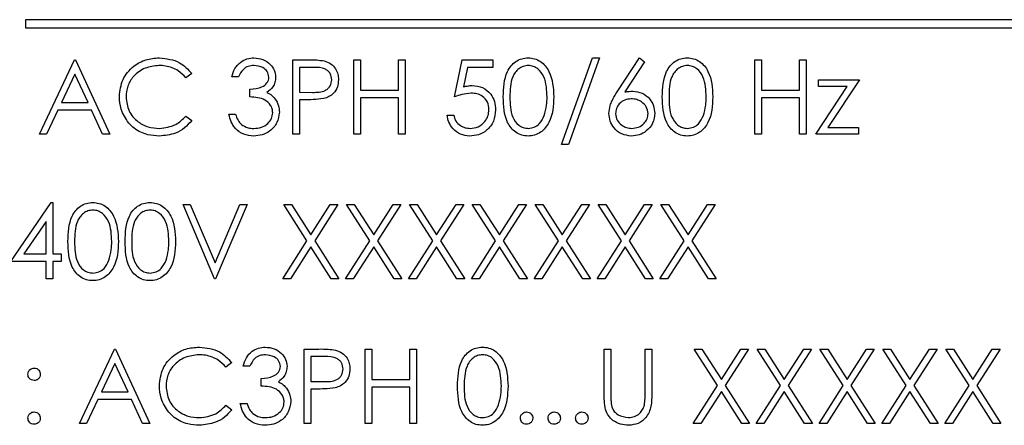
# Paper-space layout 'Blatt3' of a CAD drawing. Header units: millimetres. Extents: x 5 to 418, y 2 to 292.
# Tile 31 of 53: x 69.47 to 77.42, y 213.7 to 216.97. Entities that reach past the tile are written whole.
import ezdxf

# ---------------------------------------------------------------- set-up
doc = ezdxf.new("R2010")
doc.units = ezdxf.units.MM

psp = doc.layouts.new('Blatt3')

# ---------------------------------------------------------------- linework, layer by layer
at = {"color": 7, "linetype": 'Continuous', "lineweight": 25}
for p, q in [((69.5142, 216.97), (69.5142, 216.9034)), ((79.8475, 216.97), (69.5142, 216.97)), ((69.5142, 216.9034), (79.8475, 216.9034)), ((69.6267, 216.047), (69.9113, 216.647)), ((69.9113, 216.647), (69.919, 216.647)), ((69.919, 216.647), (70.1959, 216.047)), ((71.6728, 216.647), (71.7905, 216.647)), ((71.6728, 216.047), (71.6728, 216.647)), ((71.8364, 216.5855), (71.7267, 216.5855)), ((71.7267, 216.5855), (71.7267, 216.3855)), ((72.1651, 216.647), (72.219, 216.647)), ((72.1651, 216.047), (72.1651, 216.647)), ((72.219, 216.647), (72.219, 216.4009)), ((72.5267, 216.4009), (72.5267, 216.647)), ((72.5267, 216.647), (72.5805, 216.647)), ((72.5805, 216.647), (72.5805, 216.047)), ((72.9805, 216.347), (73.042, 216.647)), ((73.042, 216.647), (73.2882, 216.647)), ((73.0841, 216.5855), (73.0518, 216.4277)), ((73.2882, 216.5855), (73.0841, 216.5855)), ((73.2882, 216.647), (73.2882, 216.5855)), ((73.842, 215.9624), (74.093, 216.6624)), ((74.1497, 216.6624), (73.8988, 215.9624)), ((74.093, 216.6624), (74.1497, 216.6624)), ((74.2937, 216.3886), (74.4728, 216.6624)), ((74.5143, 216.6298), (74.3557, 216.3874)), ((74.4728, 216.6624), (74.5143, 216.6298)), ((75.4036, 216.647), (75.4574, 216.647)), ((75.4036, 216.047), (75.4036, 216.647)), ((75.4574, 216.647), (75.4574, 216.4009)), ((75.7651, 216.647), (75.819, 216.647)), ((75.7651, 216.4009), (75.7651, 216.647)), ((75.819, 216.647), (75.819, 216.047)), ((69.9145, 216.5301), (69.8059, 216.3009)), ((70.0203, 216.3009), (69.9145, 216.5301)), ((70.8574, 216.5369), (70.8103, 216.5009)), ((71.2344, 216.5086), (71.1805, 216.5086)), ((75.8959, 216.047), (76.1511, 216.4316)), ((75.919, 216.4855), (76.2497, 216.4855)), ((75.919, 216.4316), (75.919, 216.4855)), ((76.1511, 216.4316), (75.919, 216.4316)), ((76.2497, 216.4855), (75.9947, 216.1009)), ((71.3267, 216.347), (71.3267, 216.4086)), ((71.7267, 216.3855), (71.8317, 216.3842)), ((72.219, 216.4009), (72.5267, 216.4009)), ((75.4574, 216.4009), (75.7651, 216.4009)), ((69.8059, 216.3009), (70.0203, 216.3009)), ((71.7696, 216.3239), (71.7267, 216.3239)), ((71.7267, 216.3239), (71.7267, 216.047)), ((72.5267, 216.3393), (72.219, 216.3393)), ((72.219, 216.3393), (72.219, 216.047)), ((72.5267, 216.047), (72.5267, 216.3393)), ((75.4574, 216.3393), (75.4574, 216.047)), ((75.7651, 216.3393), (75.4574, 216.3393)), ((75.7651, 216.047), (75.7651, 216.3393)), ((69.7767, 216.2393), (69.6854, 216.047)), ((70.0487, 216.2393), (69.7767, 216.2393)), ((70.1374, 216.047), (70.0487, 216.2393)), ((70.8103, 216.1932), (70.8574, 216.1575)), ((71.1574, 216.2086), (71.2113, 216.2086)), ((72.919, 216.2009), (72.9728, 216.2009)), ((69.6854, 216.047), (69.6267, 216.047)), ((70.1959, 216.047), (70.1374, 216.047)), ((71.7267, 216.047), (71.6728, 216.047)), ((72.219, 216.047), (72.1651, 216.047)), ((72.5805, 216.047), (72.5267, 216.047)), ((75.4574, 216.047), (75.4036, 216.047)), ((75.819, 216.047), (75.7651, 216.047)), ((76.242, 216.047), (75.8959, 216.047)), ((75.9947, 216.1009), (76.242, 216.1009)), ((76.242, 216.1009), (76.242, 216.047)), ((73.8988, 215.9624), (73.842, 215.9624)), ((69.3959, 215.0188), (69.7234, 215.4957)), ((69.7234, 215.4957), (69.7344, 215.4957)), ((69.7344, 215.4957), (69.7344, 215.0804)), ((70.7882, 215.4804), (70.8459, 215.4804)), ((71.042, 214.8804), (70.7882, 215.4804)), ((70.8459, 215.4804), (71.0459, 215.0075)), ((71.0459, 215.0075), (71.2459, 215.4804)), ((71.3036, 215.4804), (71.0497, 214.8804)), ((71.2459, 215.4804), (71.3036, 215.4804)), ((71.5997, 215.4804), (71.6619, 215.4804)), ((71.788, 215.1864), (71.5997, 215.4804)), ((71.6619, 215.4804), (71.819, 215.2349)), ((71.819, 215.2349), (71.9761, 215.4804)), ((72.0382, 215.4804), (71.8501, 215.1864)), ((71.9761, 215.4804), (72.0382, 215.4804)), ((72.1074, 215.4804), (72.1696, 215.4804)), ((72.2957, 215.1864), (72.1074, 215.4804)), ((72.1696, 215.4804), (72.3267, 215.2349)), ((72.3267, 215.2349), (72.4838, 215.4804)), ((72.5459, 215.4804), (72.3578, 215.1864)), ((72.4838, 215.4804), (72.5459, 215.4804)), ((72.6151, 215.4804), (72.6773, 215.4804)), ((72.8033, 215.1864), (72.6151, 215.4804)), ((72.6773, 215.4804), (72.8344, 215.2349)), ((72.8344, 215.2349), (72.9914, 215.4804)), ((73.0536, 215.4804), (72.8655, 215.1864)), ((72.9914, 215.4804), (73.0536, 215.4804)), ((73.311, 215.1864), (73.1228, 215.4804)), ((73.1228, 215.4804), (73.185, 215.4804)), ((73.185, 215.4804), (73.342, 215.2349)), ((73.342, 215.2349), (73.4991, 215.4804)), ((73.5613, 215.4804), (73.3732, 215.1864)), ((73.4991, 215.4804), (73.5613, 215.4804)), ((73.6305, 215.4804), (73.6926, 215.4804)), ((73.8187, 215.1864), (73.6305, 215.4804)), ((73.6926, 215.4804), (73.8497, 215.2349)), ((73.8497, 215.2349), (74.0068, 215.4804)), ((74.069, 215.4804), (73.8809, 215.1864)), ((74.0068, 215.4804), (74.069, 215.4804)), ((74.1382, 215.4804), (74.2003, 215.4804)), ((74.3264, 215.1864), (74.1382, 215.4804)), ((74.2003, 215.4804), (74.3574, 215.2349)), ((74.3574, 215.2349), (74.5145, 215.4804)), ((74.5767, 215.4804), (74.3886, 215.1864)), ((74.5145, 215.4804), (74.5767, 215.4804)), ((74.6459, 215.4804), (74.708, 215.4804)), ((74.8341, 215.1864), (74.6459, 215.4804)), ((74.708, 215.4804), (74.8651, 215.2349)), ((74.8651, 215.2349), (75.0222, 215.4804)), ((75.0844, 215.4804), (74.8963, 215.1864)), ((75.0222, 215.4804), (75.0844, 215.4804)), ((69.6805, 215.3409), (69.5017, 215.0804)), ((69.6805, 215.0804), (69.6805, 215.3409)), ((71.592, 214.8804), (71.788, 215.1864)), ((71.8501, 215.1864), (72.0459, 214.8804)), ((72.0997, 214.8804), (72.2957, 215.1864)), ((72.3578, 215.1864), (72.5536, 214.8804)), ((72.6074, 214.8804), (72.8033, 215.1864)), ((72.8655, 215.1864), (73.0613, 214.8804)), ((73.1151, 214.8804), (73.311, 215.1864)), ((73.3732, 215.1864), (73.569, 214.8804)), ((73.6228, 214.8804), (73.8187, 215.1864)), ((73.8809, 215.1864), (74.0767, 214.8804)), ((74.1305, 214.8804), (74.3264, 215.1864)), ((74.3886, 215.1864), (74.5844, 214.8804)), ((74.6382, 214.8804), (74.8341, 215.1864)), ((74.8963, 215.1864), (75.092, 214.8804)), ((69.5017, 215.0804), (69.6805, 215.0804)), ((69.7344, 215.0804), (69.8036, 215.0804)), ((69.8036, 215.0804), (69.8036, 215.0188)), ((71.819, 215.1378), (71.6542, 214.8804)), ((71.9838, 214.8804), (71.819, 215.1378)), ((72.3267, 215.1378), (72.1619, 214.8804)), ((72.4914, 214.8804), (72.3267, 215.1378)), ((72.8344, 215.1378), (72.6696, 214.8804)), ((72.9991, 214.8804), (72.8344, 215.1378)), ((73.342, 215.1378), (73.1773, 214.8804)), ((73.5068, 214.8804), (73.342, 215.1378)), ((73.8497, 215.1378), (73.685, 214.8804)), ((74.0145, 214.8804), (73.8497, 215.1378)), ((74.3574, 215.1378), (74.1926, 214.8804)), ((74.5222, 214.8804), (74.3574, 215.1378)), ((74.8651, 215.1378), (74.7003, 214.8804)), ((75.0299, 214.8804), (74.8651, 215.1378)), ((69.6805, 215.0188), (69.3959, 215.0188)), ((69.6805, 214.8804), (69.6805, 215.0188)), ((69.8036, 215.0188), (69.7344, 215.0188)), ((69.7344, 215.0188), (69.7344, 214.8804)), ((69.7344, 214.8804), (69.6805, 214.8804)), ((71.0497, 214.8804), (71.042, 214.8804)), ((71.6542, 214.8804), (71.592, 214.8804)), ((72.0459, 214.8804), (71.9838, 214.8804)), ((72.1619, 214.8804), (72.0997, 214.8804)), ((72.5536, 214.8804), (72.4914, 214.8804)), ((72.6696, 214.8804), (72.6074, 214.8804)), ((73.0613, 214.8804), (72.9991, 214.8804)), ((73.1773, 214.8804), (73.1151, 214.8804)), ((73.569, 214.8804), (73.5068, 214.8804)), ((73.685, 214.8804), (73.6228, 214.8804)), ((74.0767, 214.8804), (74.0145, 214.8804)), ((74.1926, 214.8804), (74.1305, 214.8804)), ((74.5844, 214.8804), (74.5222, 214.8804)), ((74.7003, 214.8804), (74.6382, 214.8804)), ((75.092, 214.8804), (75.0299, 214.8804)), ((69.9497, 213.7137), (70.2344, 214.3137)), ((70.2344, 214.3137), (70.242, 214.3137)), ((70.242, 214.3137), (70.519, 213.7137)), ((71.7651, 214.3137), (71.8828, 214.3137)), ((71.7651, 213.7137), (71.7651, 214.3137)), ((72.2574, 214.3137), (72.3113, 214.3137)), ((72.2574, 213.7137), (72.2574, 214.3137)), ((72.3113, 214.3137), (72.3113, 214.0675)), ((72.619, 214.3137), (72.6728, 214.3137)), ((72.619, 214.0675), (72.619, 214.3137)), ((72.6728, 214.3137), (72.6728, 213.7137)), ((74.1882, 214.3137), (74.242, 214.3137)), ((74.1882, 213.9513), (74.1882, 214.3137)), ((74.242, 214.3137), (74.242, 213.9542)), ((74.519, 213.9542), (74.519, 214.3137)), ((74.519, 214.3137), (74.5728, 214.3137)), ((74.5728, 214.3137), (74.5728, 213.9513)), ((74.9151, 214.3137), (74.9773, 214.3137)), ((75.1033, 214.0197), (74.9151, 214.3137)), ((74.9773, 214.3137), (75.1344, 214.0683)), ((75.1344, 214.0683), (75.2914, 214.3137)), ((75.3536, 214.3137), (75.1655, 214.0197)), ((75.2914, 214.3137), (75.3536, 214.3137)), ((75.4228, 214.3137), (75.485, 214.3137)), ((75.611, 214.0197), (75.4228, 214.3137)), ((75.485, 214.3137), (75.642, 214.0683)), ((75.642, 214.0683), (75.7991, 214.3137)), ((75.8613, 214.3137), (75.6732, 214.0197)), ((75.7991, 214.3137), (75.8613, 214.3137)), ((75.9305, 214.3137), (75.9926, 214.3137)), ((76.1187, 214.0197), (75.9305, 214.3137)), ((75.9926, 214.3137), (76.1497, 214.0683)), ((76.1497, 214.0683), (76.3068, 214.3137)), ((76.369, 214.3137), (76.1809, 214.0197)), ((76.3068, 214.3137), (76.369, 214.3137)), ((76.4382, 214.3137), (76.5003, 214.3137)), ((76.6264, 214.0197), (76.4382, 214.3137)), ((76.5003, 214.3137), (76.6574, 214.0683)), ((76.6574, 214.0683), (76.8145, 214.3137)), ((76.8767, 214.3137), (76.6886, 214.0197)), ((76.8145, 214.3137), (76.8767, 214.3137)), ((76.9459, 214.3137), (77.008, 214.3137)), ((77.1341, 214.0197), (76.9459, 214.3137)), ((77.008, 214.3137), (77.1651, 214.0683)), ((77.1651, 214.0683), (77.3222, 214.3137)), ((77.3844, 214.3137), (77.1963, 214.0197)), ((77.3222, 214.3137), (77.3844, 214.3137)), ((71.1805, 214.2036), (71.1334, 214.1675)), ((71.9287, 214.2521), (71.819, 214.2521)), ((71.819, 214.2521), (71.819, 214.0521)), ((70.2376, 214.1967), (70.1289, 213.9675)), ((70.3434, 213.9675), (70.2376, 214.1967)), ((71.3267, 214.1752), (71.2728, 214.1752)), ((71.419, 214.0137), (71.419, 214.0752)), ((71.819, 214.0521), (71.924, 214.0508)), ((72.3113, 214.0675), (72.619, 214.0675)), ((70.1289, 213.9675), (70.3434, 213.9675)), ((71.8619, 213.9906), (71.819, 213.9906)), ((71.819, 213.9906), (71.819, 213.7137)), ((72.619, 214.006), (72.3113, 214.006)), ((72.3113, 214.006), (72.3113, 213.7137)), ((72.619, 213.7137), (72.619, 214.006)), ((74.9074, 213.7137), (75.1033, 214.0197)), ((75.1344, 213.9711), (74.9696, 213.7137)), ((75.2991, 213.7137), (75.1344, 213.9711)), ((75.1655, 214.0197), (75.3613, 213.7137)), ((75.4151, 213.7137), (75.611, 214.0197)), ((75.642, 213.9711), (75.4773, 213.7137)), ((75.8068, 213.7137), (75.642, 213.9711)), ((75.6732, 214.0197), (75.869, 213.7137)), ((75.9228, 213.7137), (76.1187, 214.0197)), ((76.1497, 213.9711), (75.985, 213.7137)), ((76.3145, 213.7137), (76.1497, 213.9711)), ((76.1809, 214.0197), (76.3767, 213.7137)), ((76.4305, 213.7137), (76.6264, 214.0197)), ((76.6574, 213.9711), (76.4926, 213.7137)), ((76.8222, 213.7137), (76.6574, 213.9711)), ((76.6886, 214.0197), (76.8844, 213.7137)), ((76.9382, 213.7137), (77.1341, 214.0197)), ((77.1651, 213.9711), (77.0003, 213.7137)), ((77.3299, 213.7137), (77.1651, 213.9711)), ((77.1963, 214.0197), (77.392, 213.7137)), ((70.0997, 213.906), (70.0085, 213.7137)), ((70.3717, 213.906), (70.0997, 213.906)), ((70.4604, 213.7137), (70.3717, 213.906)), ((71.1334, 213.8598), (71.1805, 213.8241)), ((71.2497, 213.8752), (71.3036, 213.8752)), ((70.0085, 213.7137), (69.9497, 213.7137)), ((70.519, 213.7137), (70.4604, 213.7137)), ((71.819, 213.7137), (71.7651, 213.7137)), ((72.3113, 213.7137), (72.2574, 213.7137)), ((72.6728, 213.7137), (72.619, 213.7137)), ((74.9696, 213.7137), (74.9074, 213.7137)), ((75.3613, 213.7137), (75.2991, 213.7137)), ((75.4773, 213.7137), (75.4151, 213.7137)), ((75.869, 213.7137), (75.8068, 213.7137)), ((75.985, 213.7137), (75.9228, 213.7137)), ((76.3767, 213.7137), (76.3145, 213.7137)), ((76.4926, 213.7137), (76.4305, 213.7137)), ((76.8844, 213.7137), (76.8222, 213.7137)), ((77.0003, 213.7137), (76.9382, 213.7137)), ((77.392, 213.7137), (77.3299, 213.7137))]:
    psp.add_line(p, q, dxfattribs=at)
for points, knots in [([(70.2728, 216.3505), (70.2783, 216.3975), (70.2893, 216.4916), (70.378, 216.5946), (70.4849, 216.6542), (70.5587, 216.6597), (70.5957, 216.6624)], [0, 0, 0, 0, 0.279512, 0.55908, 0.779374, 1, 1, 1, 1]), ([(70.5923, 216.6009), (70.554, 216.5965), (70.4774, 216.5877), (70.388, 216.5226), (70.3348, 216.437), (70.3294, 216.3766), (70.3267, 216.3464)], [0, 0, 0, 0, 0.279856, 0.559519, 0.779686, 1, 1, 1, 1]), ([(70.8103, 216.5009), (70.7907, 216.5213), (70.7584, 216.555), (70.6998, 216.5834), (70.647, 216.5985), (70.6105, 216.6001), (70.5923, 216.6009)], [0, 0, 0, 0, 0.339327, 0.559466, 0.779727, 1, 1, 1, 1]), ([(70.5957, 216.6624), (70.6533, 216.656), (70.7562, 216.6446), (70.8265, 216.5699), (70.8574, 216.5369)], [0, 0, 0, 0, 0.559517, 1, 1, 1, 1]), ([(71.1805, 216.5086), (71.1874, 216.5316), (71.2012, 216.5777), (71.2471, 216.6287), (71.3025, 216.658), (71.3403, 216.6609), (71.3591, 216.6624)], [0, 0, 0, 0, 0.280288, 0.55968, 0.779747, 1, 1, 1, 1]), ([(71.3598, 216.6009), (71.3442, 216.5996), (71.3131, 216.5971), (71.2635, 216.5671), (71.2454, 216.5308), (71.2344, 216.5086)], [0, 0, 0, 0, 0.280636, 0.560364, 1, 1, 1, 1]), ([(71.3591, 216.6624), (71.3834, 216.6598), (71.432, 216.6546), (71.4901, 216.616), (71.527, 216.5637), (71.5319, 216.5256), (71.5344, 216.5065)], [0, 0, 0, 0, 0.280085, 0.5598683, 0.7800992, 1, 1, 1, 1]), ([(71.4805, 216.5068), (71.4775, 216.5225), (71.4714, 216.554), (71.4254, 216.5929), (71.3847, 216.5978), (71.3598, 216.6009)], [0, 0, 0, 0, 0.278859, 0.560074, 1, 1, 1, 1]), ([(71.7905, 216.647), (71.8161, 216.6471), (71.8619, 216.6472), (71.9072, 216.6408), (71.9271, 216.638)], [0, 0, 0, 0, 0.560314, 1, 1, 1, 1]), ([(71.9882, 216.4858), (71.9855, 216.5031), (71.9814, 216.529), (71.9593, 216.556), (71.9169, 216.5864), (71.8722, 216.5859), (71.8364, 216.5855)], [0, 0, 0, 0, 0.248969, 0.374729, 0.500383, 1, 1, 1, 1]), ([(71.9271, 216.638), (71.9454, 216.6314), (71.9818, 216.6183), (72.0195, 216.5777), (72.0394, 216.5316), (72.0412, 216.5013), (72.042, 216.4861)], [0, 0, 0, 0, 0.279705, 0.559381, 0.779509, 1, 1, 1, 1]), ([(73.3728, 216.3468), (73.3751, 216.4184), (73.378, 216.5081), (73.434, 216.5982), (73.4729, 216.634), (73.5208, 216.6581), (73.5559, 216.661), (73.5734, 216.6624)], [0, 0, 0, 0, 0.498702, 0.624177, 0.749467, 0.874745, 1, 1, 1, 1]), ([(73.5752, 216.6009), (73.5615, 216.5995), (73.5339, 216.5967), (73.4975, 216.5756), (73.4683, 216.5461), (73.4286, 216.4731), (73.4275, 216.403), (73.4267, 216.347)], [0, 0, 0, 0, 0.125139, 0.250418, 0.375519, 0.500847, 1, 1, 1, 1]), ([(73.5734, 216.6624), (73.5911, 216.661), (73.6264, 216.6582), (73.6908, 216.6268), (73.7719, 216.5267), (73.7771, 216.4188), (73.7805, 216.3468)], [0, 0, 0, 0, 0.1256, 0.251197, 0.500581, 1, 1, 1, 1]), ([(73.7267, 216.347), (73.7244, 216.4027), (73.7211, 216.4862), (73.665, 216.5687), (73.6164, 216.5965), (73.5889, 216.5994), (73.5752, 216.6009)], [0, 0, 0, 0, 0.500072, 0.749021, 0.874598, 1, 1, 1, 1]), ([(74.6574, 216.3468), (74.6598, 216.4184), (74.6627, 216.5081), (74.7186, 216.5982), (74.7575, 216.634), (74.8054, 216.6581), (74.8405, 216.661), (74.858, 216.6624)], [0, 0, 0, 0, 0.498702, 0.624177, 0.749467, 0.874745, 1, 1, 1, 1]), ([(74.8598, 216.6009), (74.8461, 216.5995), (74.8186, 216.5967), (74.7821, 216.5756), (74.753, 216.5461), (74.7133, 216.4731), (74.7122, 216.403), (74.7113, 216.347)], [0, 0, 0, 0, 0.125139, 0.250418, 0.375519, 0.500847, 1, 1, 1, 1]), ([(74.858, 216.6624), (74.8757, 216.661), (74.911, 216.6582), (74.9754, 216.6268), (75.0565, 216.5267), (75.0617, 216.4188), (75.0651, 216.3468)], [0, 0, 0, 0, 0.1256, 0.251197, 0.500581, 1, 1, 1, 1]), ([(75.0113, 216.347), (75.0091, 216.4027), (75.0057, 216.4862), (74.9496, 216.5687), (74.901, 216.5965), (74.8736, 216.5994), (74.8598, 216.6009)], [0, 0, 0, 0, 0.500072, 0.749021, 0.874598, 1, 1, 1, 1]), ([(71.3267, 216.4086), (71.3606, 216.4117), (71.4114, 216.4164), (71.4611, 216.4516), (71.4781, 216.4815), (71.4797, 216.4983), (71.4805, 216.5068)], [0, 0, 0, 0, 0.499418, 0.749016, 0.874544, 1, 1, 1, 1]), ([(71.5344, 216.5065), (71.5334, 216.4926), (71.5314, 216.4649), (71.5098, 216.4189), (71.4815, 216.3966), (71.4643, 216.3831)], [0, 0, 0, 0, 0.280508, 0.560792, 1, 1, 1, 1]), ([(71.8317, 216.3842), (71.8683, 216.384), (71.914, 216.3839), (71.9583, 216.4139), (71.9814, 216.4415), (71.9855, 216.4681), (71.9882, 216.4858)], [0, 0, 0, 0, 0.499721, 0.62535, 0.751083, 1, 1, 1, 1]), ([(72.042, 216.4861), (72.0406, 216.4663), (72.0378, 216.4268), (72.0077, 216.3786), (71.9668, 216.3476), (71.9372, 216.3384), (71.9223, 216.3338)], [0, 0, 0, 0, 0.280099, 0.559324, 0.779458, 1, 1, 1, 1]), ([(73.0518, 216.4277), (73.0648, 216.4312), (73.0879, 216.4376), (73.1119, 216.4388), (73.1225, 216.4393)], [0, 0, 0, 0, 0.5600642, 1, 1, 1, 1]), ([(73.1225, 216.4393), (73.1511, 216.4363), (73.2085, 216.4302), (73.2716, 216.3762), (73.3067, 216.3105), (73.3098, 216.2655), (73.3113, 216.2431)], [0, 0, 0, 0, 0.2796881, 0.5590255, 0.7792916, 1, 1, 1, 1]), ([(70.3489, 216.1366), (70.3241, 216.1729), (70.2797, 216.2379), (70.2749, 216.316), (70.2728, 216.3505)], [0, 0, 0, 0, 0.559029, 1, 1, 1, 1]), ([(70.3267, 216.3464), (70.3312, 216.3076), (70.3404, 216.23), (70.4156, 216.1463), (70.5047, 216.0996), (70.5656, 216.0953), (70.596, 216.0932)], [0, 0, 0, 0, 0.279434, 0.558921, 0.779283, 1, 1, 1, 1]), ([(71.5113, 216.2201), (71.5104, 216.2306), (71.5087, 216.2515), (71.49, 216.2893), (71.4341, 216.341), (71.3697, 216.3446), (71.3267, 216.347)], [0, 0, 0, 0, 0.125587, 0.251191, 0.500605, 1, 1, 1, 1]), ([(71.4643, 216.3831), (71.4783, 216.3758), (71.5032, 216.3628), (71.5213, 216.3413), (71.5293, 216.3319)], [0, 0, 0, 0, 0.559795, 1, 1, 1, 1]), ([(73.1127, 216.3778), (73.0873, 216.3752), (73.0419, 216.3704), (72.9993, 216.3542), (72.9805, 216.347)], [0, 0, 0, 0, 0.559416, 1, 1, 1, 1]), ([(73.2574, 216.2453), (73.2552, 216.2661), (73.2508, 216.3076), (73.2103, 216.3526), (73.1614, 216.375), (73.129, 216.3768), (73.1127, 216.3778)], [0, 0, 0, 0, 0.279539, 0.558617, 0.779047, 1, 1, 1, 1]), ([(73.5734, 216.0316), (73.5559, 216.0331), (73.5209, 216.0359), (73.4572, 216.0673), (73.3784, 216.1681), (73.375, 216.2753), (73.3728, 216.3468)], [0, 0, 0, 0, 0.125551, 0.25109, 0.50025, 1, 1, 1, 1]), ([(73.4267, 216.347), (73.4271, 216.2909), (73.4278, 216.2069), (73.4854, 216.125), (73.534, 216.0976), (73.5615, 216.0946), (73.5752, 216.0932)], [0, 0, 0, 0, 0.500291, 0.749086, 0.874606, 1, 1, 1, 1]), ([(73.7805, 216.3468), (73.7772, 216.2748), (73.7721, 216.1668), (73.6906, 216.0673), (73.6264, 216.0359), (73.5911, 216.0331), (73.5734, 216.0316)], [0, 0, 0, 0, 0.499407, 0.748743, 0.874372, 1, 1, 1, 1]), ([(73.7039, 216.1962), (73.7116, 216.2238), (73.7252, 216.2733), (73.7262, 216.3245), (73.7267, 216.347)], [0, 0, 0, 0, 0.5595988, 1, 1, 1, 1]), ([(74.2267, 216.2143), (74.2288, 216.2358), (74.2323, 216.2711), (74.2513, 216.3169), (74.2711, 216.3536), (74.2862, 216.3769), (74.2937, 216.3886)], [0, 0, 0, 0, 0.339374, 0.559486, 0.779731, 1, 1, 1, 1]), ([(74.3557, 216.3874), (74.3673, 216.3892), (74.3879, 216.3924), (74.4087, 216.3929), (74.4179, 216.3932)], [0, 0, 0, 0, 0.55991, 1, 1, 1, 1]), ([(74.4179, 216.3932), (74.4442, 216.3902), (74.4968, 216.3842), (74.5553, 216.3361), (74.5907, 216.2774), (74.5942, 216.2361), (74.5959, 216.2154)], [0, 0, 0, 0, 0.2796384, 0.5593258, 0.7795267, 1, 1, 1, 1]), ([(74.858, 216.0316), (74.8405, 216.0331), (74.8055, 216.0359), (74.7418, 216.0673), (74.663, 216.1681), (74.6596, 216.2753), (74.6574, 216.3468)], [0, 0, 0, 0, 0.125551, 0.25109, 0.50025, 1, 1, 1, 1]), ([(74.7113, 216.347), (74.7117, 216.2909), (74.7124, 216.2069), (74.77, 216.125), (74.8187, 216.0976), (74.8461, 216.0946), (74.8598, 216.0932)], [0, 0, 0, 0, 0.500291, 0.749086, 0.874606, 1, 1, 1, 1]), ([(75.0651, 216.3468), (75.0618, 216.2748), (75.0567, 216.1668), (74.9752, 216.0673), (74.911, 216.0359), (74.8757, 216.0331), (74.858, 216.0316)], [0, 0, 0, 0, 0.499407, 0.748743, 0.874372, 1, 1, 1, 1]), ([(74.9886, 216.1962), (74.9962, 216.2238), (75.0099, 216.2733), (75.0108, 216.3245), (75.0113, 216.347)], [0, 0, 0, 0, 0.559599, 1, 1, 1, 1]), ([(71.5293, 216.3319), (71.5408, 216.3135), (71.5614, 216.2807), (71.564, 216.2422), (71.5651, 216.2253)], [0, 0, 0, 0, 0.559419, 1, 1, 1, 1]), ([(71.9223, 216.3338), (71.8939, 216.3302), (71.8432, 216.3238), (71.7921, 216.3239), (71.7696, 216.3239)], [0, 0, 0, 0, 0.5596942, 1, 1, 1, 1]), ([(74.4066, 216.3316), (74.3883, 216.3301), (74.3518, 216.327), (74.3099, 216.2953), (74.2844, 216.2551), (74.2818, 216.2265), (74.2805, 216.2122)], [0, 0, 0, 0, 0.280127, 0.559515, 0.779719, 1, 1, 1, 1]), ([(74.542, 216.2122), (74.5393, 216.231), (74.5337, 216.2686), (74.4944, 216.3066), (74.4509, 216.3285), (74.4214, 216.3306), (74.4066, 216.3316)], [0, 0, 0, 0, 0.2787544, 0.558605, 0.7791474, 1, 1, 1, 1]), ([(70.596, 216.0932), (70.6424, 216.0988), (70.7254, 216.109), (70.7843, 216.1674), (70.8103, 216.1932)], [0, 0, 0, 0, 0.5587722, 1, 1, 1, 1]), ([(71.3576, 216.0316), (71.33, 216.034), (71.275, 216.0389), (71.2101, 216.0849), (71.1724, 216.1455), (71.1624, 216.1875), (71.1574, 216.2086)], [0, 0, 0, 0, 0.279886, 0.558979, 0.779263, 1, 1, 1, 1]), ([(71.2113, 216.2086), (71.2168, 216.1911), (71.2266, 216.16), (71.2486, 216.1361), (71.2583, 216.1256)], [0, 0, 0, 0, 0.560694, 1, 1, 1, 1]), ([(71.5651, 216.2253), (71.5608, 216.1958), (71.5522, 216.1369), (71.4959, 216.0722), (71.4273, 216.037), (71.3808, 216.0334), (71.3576, 216.0316)], [0, 0, 0, 0, 0.279304, 0.558838, 0.779277, 1, 1, 1, 1]), ([(71.3585, 216.0932), (71.3793, 216.0946), (71.4209, 216.0973), (71.4711, 216.1285), (71.5052, 216.1712), (71.5093, 216.2038), (71.5113, 216.2201)], [0, 0, 0, 0, 0.2805991, 0.5601509, 0.7803026, 1, 1, 1, 1]), ([(73.102, 216.0316), (73.0763, 216.0343), (73.0249, 216.0395), (72.9667, 216.0854), (72.9308, 216.1414), (72.9229, 216.181), (72.919, 216.2009)], [0, 0, 0, 0, 0.2796245, 0.5590192, 0.7793803, 1, 1, 1, 1]), ([(72.9728, 216.2009), (72.9775, 216.1839), (72.9867, 216.1501), (73.0234, 216.1158), (73.0642, 216.0967), (73.0915, 216.0943), (73.1051, 216.0932)], [0, 0, 0, 0, 0.28005, 0.559166, 0.779583, 1, 1, 1, 1]), ([(73.3113, 216.2431), (73.3078, 216.2119), (73.3007, 216.1497), (73.2468, 216.0774), (73.1756, 216.0372), (73.1265, 216.0335), (73.102, 216.0316)], [0, 0, 0, 0, 0.279864, 0.559271, 0.779424, 1, 1, 1, 1]), ([(73.1051, 216.0932), (73.1276, 216.0958), (73.1726, 216.1011), (73.2227, 216.1421), (73.2532, 216.1923), (73.256, 216.2276), (73.2574, 216.2453)], [0, 0, 0, 0, 0.279617, 0.559357, 0.779559, 1, 1, 1, 1]), ([(73.5752, 216.0932), (73.5916, 216.0952), (73.6244, 216.0993), (73.675, 216.1336), (73.693, 216.1725), (73.7039, 216.1962)], [0, 0, 0, 0, 0.280257, 0.560781, 1, 1, 1, 1]), ([(74.4084, 216.0316), (74.3815, 216.0349), (74.3279, 216.0413), (74.2673, 216.09), (74.2329, 216.1511), (74.2287, 216.1933), (74.2267, 216.2143)], [0, 0, 0, 0, 0.27967, 0.559085, 0.779558, 1, 1, 1, 1]), ([(74.2805, 216.2122), (74.2831, 216.1937), (74.2882, 216.1568), (74.3257, 216.1188), (74.3679, 216.0965), (74.3968, 216.0943), (74.4113, 216.0932)], [0, 0, 0, 0, 0.279059, 0.55882, 0.779303, 1, 1, 1, 1]), ([(74.5959, 216.2154), (74.5928, 216.1879), (74.5866, 216.133), (74.5354, 216.0722), (74.4729, 216.0377), (74.4299, 216.0337), (74.4084, 216.0316)], [0, 0, 0, 0, 0.2796308, 0.5589603, 0.7794783, 1, 1, 1, 1]), ([(74.4113, 216.0932), (74.4297, 216.095), (74.4665, 216.0987), (74.5093, 216.1295), (74.5375, 216.1687), (74.5405, 216.1977), (74.542, 216.2122)], [0, 0, 0, 0, 0.280018, 0.559853, 0.779987, 1, 1, 1, 1]), ([(74.8598, 216.0932), (74.8762, 216.0952), (74.909, 216.0993), (74.9597, 216.1336), (74.9776, 216.1725), (74.9886, 216.1962)], [0, 0, 0, 0, 0.280257, 0.560781, 1, 1, 1, 1]), ([(70.5964, 216.0316), (70.5648, 216.0334), (70.5128, 216.0363), (70.4444, 216.0609), (70.3914, 216.0924), (70.3631, 216.1218), (70.3489, 216.1366)], [0, 0, 0, 0, 0.339838, 0.559927, 0.779959, 1, 1, 1, 1]), ([(70.8574, 216.1575), (70.8389, 216.1363), (70.8019, 216.0939), (70.713, 216.0429), (70.6406, 216.0359), (70.5964, 216.0316)], [0, 0, 0, 0, 0.28041, 0.560795, 1, 1, 1, 1]), ([(71.2583, 216.1256), (71.2755, 216.1148), (71.3064, 216.0955), (71.3425, 216.0939), (71.3585, 216.0932)], [0, 0, 0, 0, 0.558748, 1, 1, 1, 1]), ([(69.8574, 215.1801), (69.8598, 215.2518), (69.8627, 215.3414), (69.9186, 215.4315), (69.9575, 215.4674), (70.0054, 215.4915), (70.0405, 215.4943), (70.058, 215.4957)], [0, 0, 0, 0, 0.498702, 0.624177, 0.749467, 0.874745, 1, 1, 1, 1]), ([(70.058, 215.4957), (70.0757, 215.4943), (70.111, 215.4915), (70.1754, 215.4602), (70.2565, 215.3601), (70.2617, 215.2521), (70.2651, 215.1801)], [0, 0, 0, 0, 0.1256001, 0.2511969, 0.5005813, 1, 1, 1, 1]), ([(70.319, 215.1801), (70.3213, 215.2518), (70.3242, 215.3414), (70.3801, 215.4315), (70.4191, 215.4674), (70.467, 215.4915), (70.502, 215.4943), (70.5196, 215.4957)], [0, 0, 0, 0, 0.498702, 0.624177, 0.749467, 0.874745, 1, 1, 1, 1]), ([(70.5196, 215.4957), (70.5372, 215.4943), (70.5725, 215.4915), (70.6369, 215.4602), (70.718, 215.3601), (70.7232, 215.2521), (70.7267, 215.1801)], [0, 0, 0, 0, 0.1256, 0.251197, 0.500581, 1, 1, 1, 1]), ([(70.0598, 215.4342), (70.0461, 215.4328), (70.0186, 215.4301), (69.9821, 215.409), (69.953, 215.3795), (69.9133, 215.3064), (69.9122, 215.2363), (69.9113, 215.1804)], [0, 0, 0, 0, 0.125139, 0.250418, 0.375519, 0.500847, 1, 1, 1, 1]), ([(70.2113, 215.1804), (70.2091, 215.2361), (70.2057, 215.3195), (70.1496, 215.402), (70.101, 215.4299), (70.0736, 215.4328), (70.0598, 215.4342)], [0, 0, 0, 0, 0.500072, 0.749021, 0.874598, 1, 1, 1, 1]), ([(70.5214, 215.4342), (70.5076, 215.4328), (70.4801, 215.4301), (70.4436, 215.409), (70.4145, 215.3795), (70.3748, 215.3064), (70.3737, 215.2363), (70.3728, 215.1804)], [0, 0, 0, 0, 0.125139, 0.250418, 0.375519, 0.500847, 1, 1, 1, 1]), ([(70.6728, 215.1804), (70.6706, 215.2361), (70.6673, 215.3195), (70.6111, 215.402), (70.5626, 215.4299), (70.5351, 215.4328), (70.5214, 215.4342)], [0, 0, 0, 0, 0.500072, 0.749021, 0.874598, 1, 1, 1, 1]), ([(70.058, 214.865), (70.0405, 214.8664), (70.0055, 214.8692), (69.9418, 214.9007), (69.863, 215.0015), (69.8596, 215.1086), (69.8574, 215.1801)], [0, 0, 0, 0, 0.125551, 0.25109, 0.50025, 1, 1, 1, 1]), ([(69.9113, 215.1804), (69.9117, 215.1243), (69.9124, 215.0403), (69.97, 214.9584), (70.0187, 214.9309), (70.0461, 214.928), (70.0598, 214.9265)], [0, 0, 0, 0, 0.500291, 0.749086, 0.874606, 1, 1, 1, 1]), ([(70.2651, 215.1801), (70.2618, 215.1081), (70.2567, 215.0001), (70.1752, 214.9007), (70.111, 214.8693), (70.0757, 214.8664), (70.058, 214.865)], [0, 0, 0, 0, 0.499407, 0.748743, 0.874372, 1, 1, 1, 1]), ([(70.1886, 215.0295), (70.1962, 215.0572), (70.2099, 215.1066), (70.2108, 215.1578), (70.2113, 215.1804)], [0, 0, 0, 0, 0.559599, 1, 1, 1, 1]), ([(70.5196, 214.865), (70.5021, 214.8664), (70.467, 214.8692), (70.4033, 214.9007), (70.3245, 215.0015), (70.3212, 215.1086), (70.319, 215.1801)], [0, 0, 0, 0, 0.125551, 0.25109, 0.50025, 1, 1, 1, 1]), ([(70.3728, 215.1804), (70.3733, 215.1243), (70.3739, 215.0403), (70.4315, 214.9584), (70.4802, 214.9309), (70.5076, 214.928), (70.5214, 214.9265)], [0, 0, 0, 0, 0.500291, 0.749086, 0.874606, 1, 1, 1, 1]), ([(70.7267, 215.1801), (70.7233, 215.1081), (70.7183, 215.0001), (70.6367, 214.9007), (70.5725, 214.8693), (70.5372, 214.8664), (70.5196, 214.865)], [0, 0, 0, 0, 0.499407, 0.748743, 0.874372, 1, 1, 1, 1]), ([(70.6501, 215.0295), (70.6577, 215.0572), (70.6714, 215.1066), (70.6724, 215.1578), (70.6728, 215.1804)], [0, 0, 0, 0, 0.559599, 1, 1, 1, 1]), ([(70.0598, 214.9265), (70.0762, 214.9286), (70.109, 214.9327), (70.1597, 214.9669), (70.1776, 215.0058), (70.1886, 215.0295)], [0, 0, 0, 0, 0.280257, 0.560781, 1, 1, 1, 1]), ([(70.5214, 214.9265), (70.5378, 214.9286), (70.5706, 214.9327), (70.6212, 214.9669), (70.6391, 215.0058), (70.6501, 215.0295)], [0, 0, 0, 0, 0.280257, 0.560781, 1, 1, 1, 1]), ([(70.5959, 214.0172), (70.6014, 214.0642), (70.6123, 214.1583), (70.7011, 214.2613), (70.8079, 214.3209), (70.8818, 214.3263), (70.9187, 214.3291)], [0, 0, 0, 0, 0.279512, 0.55908, 0.779374, 1, 1, 1, 1]), ([(70.9187, 214.3291), (70.9763, 214.3227), (71.0793, 214.3113), (71.1496, 214.2365), (71.1805, 214.2036)], [0, 0, 0, 0, 0.559517, 1, 1, 1, 1]), ([(71.2728, 214.1752), (71.2797, 214.1983), (71.2935, 214.2444), (71.3394, 214.2954), (71.3949, 214.3247), (71.4326, 214.3276), (71.4514, 214.3291)], [0, 0, 0, 0, 0.280288, 0.55968, 0.779747, 1, 1, 1, 1]), ([(71.4514, 214.3291), (71.4757, 214.3265), (71.5243, 214.3212), (71.5824, 214.2827), (71.6193, 214.2304), (71.6242, 214.1922), (71.6267, 214.1732)], [0, 0, 0, 0, 0.280085, 0.5598683, 0.7800992, 1, 1, 1, 1]), ([(71.8828, 214.3137), (71.9084, 214.3138), (71.9542, 214.3139), (71.9995, 214.3075), (72.0194, 214.3047)], [0, 0, 0, 0, 0.560314, 1, 1, 1, 1]), ([(72.0194, 214.3047), (72.0377, 214.2981), (72.0741, 214.2849), (72.1118, 214.2443), (72.1317, 214.1982), (72.1335, 214.1679), (72.1344, 214.1527)], [0, 0, 0, 0, 0.279705, 0.559381, 0.779509, 1, 1, 1, 1]), ([(73.0036, 214.0134), (73.0059, 214.0851), (73.0088, 214.1748), (73.0647, 214.2649), (73.1037, 214.3007), (73.1516, 214.3248), (73.1866, 214.3276), (73.2042, 214.3291)], [0, 0, 0, 0, 0.498702, 0.624177, 0.749467, 0.874745, 1, 1, 1, 1]), ([(73.2042, 214.3291), (73.2218, 214.3277), (73.2572, 214.3248), (73.3215, 214.2935), (73.4026, 214.1934), (73.4078, 214.0855), (73.4113, 214.0134)], [0, 0, 0, 0, 0.1256, 0.251197, 0.500581, 1, 1, 1, 1]), ([(70.9154, 214.2675), (70.877, 214.2631), (70.8004, 214.2544), (70.7111, 214.1893), (70.6579, 214.1036), (70.6525, 214.0433), (70.6497, 214.0131)], [0, 0, 0, 0, 0.279856, 0.559519, 0.779686, 1, 1, 1, 1]), ([(71.1334, 214.1675), (71.1138, 214.188), (71.0815, 214.2216), (71.0229, 214.2501), (70.9701, 214.2651), (70.9336, 214.2667), (70.9154, 214.2675)], [0, 0, 0, 0, 0.3393271, 0.5594657, 0.7797271, 1, 1, 1, 1]), ([(71.4521, 214.2675), (71.4365, 214.2663), (71.4054, 214.2638), (71.3558, 214.2338), (71.3377, 214.1974), (71.3267, 214.1752)], [0, 0, 0, 0, 0.280636, 0.560364, 1, 1, 1, 1]), ([(71.5728, 214.1734), (71.5698, 214.1891), (71.5637, 214.2207), (71.5177, 214.2595), (71.477, 214.2645), (71.4521, 214.2675)], [0, 0, 0, 0, 0.278859, 0.560074, 1, 1, 1, 1]), ([(72.0805, 214.1525), (72.0778, 214.1697), (72.0737, 214.1956), (72.0516, 214.2227), (72.0092, 214.2531), (71.9645, 214.2526), (71.9287, 214.2521)], [0, 0, 0, 0, 0.2489693, 0.3747291, 0.500383, 1, 1, 1, 1]), ([(73.206, 214.2675), (73.1922, 214.2662), (73.1647, 214.2634), (73.1282, 214.2423), (73.0991, 214.2128), (73.0594, 214.1397), (73.0583, 214.0697), (73.0574, 214.0137)], [0, 0, 0, 0, 0.125139, 0.250418, 0.375519, 0.500847, 1, 1, 1, 1]), ([(73.3574, 214.0137), (73.3552, 214.0694), (73.3519, 214.1528), (73.2957, 214.2353), (73.2472, 214.2632), (73.2197, 214.2661), (73.206, 214.2675)], [0, 0, 0, 0, 0.500072, 0.749021, 0.874598, 1, 1, 1, 1]), ([(69.5344, 214.1098), (69.5353, 214.1172), (69.5371, 214.1319), (69.5507, 214.1482), (69.567, 214.1582), (69.5786, 214.1593), (69.5844, 214.1598)], [0, 0, 0, 0, 0.279585, 0.559454, 0.779697, 1, 1, 1, 1]), ([(69.5844, 214.1598), (69.5917, 214.159), (69.6065, 214.1573), (69.6227, 214.1436), (69.633, 214.1273), (69.6339, 214.1157), (69.6344, 214.1098)], [0, 0, 0, 0, 0.2796016, 0.559212, 0.7794752, 1, 1, 1, 1]), ([(71.419, 214.0752), (71.4529, 214.0784), (71.5037, 214.0831), (71.5534, 214.1183), (71.5704, 214.1481), (71.572, 214.165), (71.5728, 214.1734)], [0, 0, 0, 0, 0.4994185, 0.749016, 0.8745437, 1, 1, 1, 1]), ([(71.6267, 214.1732), (71.6257, 214.1593), (71.6237, 214.1316), (71.6021, 214.0856), (71.5738, 214.0633), (71.5566, 214.0497)], [0, 0, 0, 0, 0.280508, 0.560792, 1, 1, 1, 1]), ([(71.924, 214.0508), (71.9606, 214.0507), (72.0063, 214.0505), (72.0506, 214.0806), (72.0737, 214.1081), (72.0778, 214.1348), (72.0805, 214.1525)], [0, 0, 0, 0, 0.499721, 0.62535, 0.751083, 1, 1, 1, 1]), ([(72.1344, 214.1527), (72.1329, 214.133), (72.1301, 214.0934), (72.1, 214.0453), (72.0591, 214.0142), (72.0295, 214.0051), (72.0146, 214.0005)], [0, 0, 0, 0, 0.280099, 0.559324, 0.779458, 1, 1, 1, 1]), ([(69.5844, 214.0598), (69.577, 214.0607), (69.5622, 214.0624), (69.5459, 214.0761), (69.5359, 214.0925), (69.5349, 214.104), (69.5344, 214.1098)], [0, 0, 0, 0, 0.279647, 0.559299, 0.779615, 1, 1, 1, 1]), ([(69.6344, 214.1098), (69.6335, 214.1024), (69.6319, 214.0876), (69.6181, 214.0714), (69.6018, 214.0613), (69.5902, 214.0603), (69.5844, 214.0598)], [0, 0, 0, 0, 0.279517, 0.559326, 0.779544, 1, 1, 1, 1]), ([(71.5566, 214.0497), (71.5706, 214.0424), (71.5955, 214.0294), (71.6136, 214.008), (71.6216, 213.9985)], [0, 0, 0, 0, 0.559795, 1, 1, 1, 1]), ([(70.672, 213.8032), (70.6472, 213.8396), (70.6027, 213.9046), (70.598, 213.9827), (70.5959, 214.0172)], [0, 0, 0, 0, 0.559029, 1, 1, 1, 1]), ([(70.6497, 214.0131), (70.6543, 213.9743), (70.6635, 213.8966), (70.7386, 213.813), (70.8278, 213.7662), (70.8886, 213.762), (70.9191, 213.7598)], [0, 0, 0, 0, 0.279434, 0.558921, 0.779283, 1, 1, 1, 1]), ([(71.6036, 213.8868), (71.6027, 213.8972), (71.601, 213.9181), (71.5823, 213.956), (71.5265, 214.0077), (71.462, 214.0113), (71.419, 214.0137)], [0, 0, 0, 0, 0.125587, 0.251191, 0.500605, 1, 1, 1, 1]), ([(71.6216, 213.9985), (71.6331, 213.9802), (71.6537, 213.9473), (71.6563, 213.9089), (71.6574, 213.8919)], [0, 0, 0, 0, 0.559419, 1, 1, 1, 1]), ([(72.0146, 214.0005), (71.9862, 213.9969), (71.9355, 213.9905), (71.8844, 213.9906), (71.8619, 213.9906)], [0, 0, 0, 0, 0.559694, 1, 1, 1, 1]), ([(73.2042, 213.6983), (73.1867, 213.6997), (73.1517, 213.7026), (73.0879, 213.734), (73.0091, 213.8348), (73.0058, 213.9419), (73.0036, 214.0134)], [0, 0, 0, 0, 0.1255507, 0.25109, 0.5002501, 1, 1, 1, 1]), ([(73.0574, 214.0137), (73.0579, 213.9576), (73.0585, 213.8736), (73.1161, 213.7917), (73.1648, 213.7643), (73.1923, 213.7613), (73.206, 213.7598)], [0, 0, 0, 0, 0.500291, 0.749086, 0.874606, 1, 1, 1, 1]), ([(73.4113, 214.0134), (73.4079, 213.9414), (73.4029, 213.8335), (73.3213, 213.734), (73.2571, 213.7026), (73.2218, 213.6997), (73.2042, 213.6983)], [0, 0, 0, 0, 0.499407, 0.748743, 0.874372, 1, 1, 1, 1]), ([(73.3347, 213.8628), (73.3424, 213.8905), (73.356, 213.9399), (73.357, 213.9911), (73.3574, 214.0137)], [0, 0, 0, 0, 0.559599, 1, 1, 1, 1]), ([(71.6574, 213.8919), (71.6531, 213.8625), (71.6445, 213.8036), (71.5882, 213.7388), (71.5196, 213.7037), (71.4731, 213.7001), (71.4499, 213.6983)], [0, 0, 0, 0, 0.279304, 0.558838, 0.779277, 1, 1, 1, 1]), ([(71.4508, 213.7598), (71.4716, 213.7612), (71.5132, 213.764), (71.5634, 213.7951), (71.5975, 213.8379), (71.6016, 213.8705), (71.6036, 213.8868)], [0, 0, 0, 0, 0.280599, 0.560151, 0.780303, 1, 1, 1, 1]), ([(74.1989, 213.8249), (74.1951, 213.8483), (74.1882, 213.8902), (74.1882, 213.9326), (74.1882, 213.9513)], [0, 0, 0, 0, 0.5594986, 1, 1, 1, 1]), ([(74.242, 213.9542), (74.242, 213.9393), (74.2419, 213.9126), (74.2437, 213.8861), (74.2444, 213.8744)], [0, 0, 0, 0, 0.560124, 1, 1, 1, 1]), ([(74.5728, 213.9513), (74.5723, 213.9179), (74.5713, 213.8514), (74.5351, 213.7628), (74.4653, 213.7068), (74.4127, 213.7011), (74.3864, 213.6983)], [0, 0, 0, 0, 0.281655, 0.560111, 0.78008, 1, 1, 1, 1]), ([(74.5128, 213.861), (74.5151, 213.8783), (74.5192, 213.9093), (74.519, 213.9405), (74.519, 213.9542)], [0, 0, 0, 0, 0.559624, 1, 1, 1, 1]), ([(69.5344, 213.756), (69.5352, 213.7634), (69.537, 213.7781), (69.5506, 213.7944), (69.567, 213.8045), (69.5786, 213.8055), (69.5844, 213.806)], [0, 0, 0, 0, 0.2795762, 0.5592837, 0.7795524, 1, 1, 1, 1]), ([(69.5844, 213.806), (69.5917, 213.8052), (69.6065, 213.8035), (69.6227, 213.7897), (69.633, 213.7734), (69.6339, 213.7618), (69.6344, 213.756)], [0, 0, 0, 0, 0.279602, 0.559212, 0.779475, 1, 1, 1, 1]), ([(70.9194, 213.6983), (70.8879, 213.7001), (70.8359, 213.7029), (70.7675, 213.7276), (70.7144, 213.7591), (70.6861, 213.7885), (70.672, 213.8032)], [0, 0, 0, 0, 0.339838, 0.559927, 0.779959, 1, 1, 1, 1]), ([(70.9191, 213.7598), (70.9655, 213.7655), (71.0485, 213.7756), (71.1074, 213.8341), (71.1334, 213.8598)], [0, 0, 0, 0, 0.5587722, 1, 1, 1, 1]), ([(71.1805, 213.8241), (71.162, 213.803), (71.125, 213.7606), (71.036, 213.7096), (70.9636, 213.7026), (70.9194, 213.6983)], [0, 0, 0, 0, 0.2804103, 0.5607951, 1, 1, 1, 1]), ([(71.4499, 213.6983), (71.4223, 213.7007), (71.3673, 213.7055), (71.3024, 213.7516), (71.2647, 213.8122), (71.2547, 213.8542), (71.2497, 213.8752)], [0, 0, 0, 0, 0.279886, 0.558979, 0.779263, 1, 1, 1, 1]), ([(71.3036, 213.8752), (71.3091, 213.8578), (71.3189, 213.8267), (71.3409, 213.8028), (71.3506, 213.7923)], [0, 0, 0, 0, 0.560694, 1, 1, 1, 1]), ([(73.206, 213.7598), (73.2224, 213.7619), (73.2552, 213.766), (73.3058, 213.8003), (73.3238, 213.8391), (73.3347, 213.8628)], [0, 0, 0, 0, 0.280257, 0.560781, 1, 1, 1, 1]), ([(73.5113, 213.756), (73.5122, 213.7634), (73.5139, 213.7781), (73.5275, 213.7944), (73.5439, 213.8045), (73.5555, 213.8055), (73.5613, 213.806)], [0, 0, 0, 0, 0.279576, 0.559284, 0.779552, 1, 1, 1, 1]), ([(73.5613, 213.806), (73.5687, 213.8052), (73.5835, 213.8035), (73.5996, 213.7897), (73.6099, 213.7734), (73.6108, 213.7618), (73.6113, 213.756)], [0, 0, 0, 0, 0.279602, 0.559212, 0.779475, 1, 1, 1, 1]), ([(73.7344, 213.756), (73.7352, 213.7634), (73.737, 213.7781), (73.7506, 213.7944), (73.767, 213.8045), (73.7786, 213.8055), (73.7844, 213.806)], [0, 0, 0, 0, 0.279576, 0.559284, 0.779552, 1, 1, 1, 1]), ([(73.7844, 213.806), (73.7917, 213.8052), (73.8065, 213.8035), (73.8227, 213.7897), (73.833, 213.7734), (73.8339, 213.7618), (73.8344, 213.756)], [0, 0, 0, 0, 0.279602, 0.559212, 0.779475, 1, 1, 1, 1]), ([(73.9574, 213.756), (73.9583, 213.7634), (73.9601, 213.7781), (73.9736, 213.7944), (73.99, 213.8045), (74.0016, 213.8055), (74.0074, 213.806)], [0, 0, 0, 0, 0.279576, 0.559284, 0.779552, 1, 1, 1, 1]), ([(74.0074, 213.806), (74.0148, 213.8052), (74.0296, 213.8035), (74.0458, 213.7897), (74.0561, 213.7734), (74.057, 213.7618), (74.0574, 213.756)], [0, 0, 0, 0, 0.279602, 0.559212, 0.779475, 1, 1, 1, 1]), ([(74.3864, 213.6983), (74.3636, 213.6999), (74.3181, 213.703), (74.2607, 213.7328), (74.2186, 213.7747), (74.2055, 213.8082), (74.1989, 213.8249)], [0, 0, 0, 0, 0.280221, 0.559914, 0.779952, 1, 1, 1, 1]), ([(74.2444, 213.8744), (74.2483, 213.856), (74.2559, 213.8194), (74.3073, 213.7722), (74.3545, 213.7645), (74.3834, 213.7598)], [0, 0, 0, 0, 0.281057, 0.560821, 1, 1, 1, 1]), ([(74.3834, 213.7598), (74.3999, 213.7616), (74.433, 213.7652), (74.473, 213.7906), (74.5003, 213.8239), (74.5087, 213.8487), (74.5128, 213.861)], [0, 0, 0, 0, 0.2797867, 0.5593768, 0.7795688, 1, 1, 1, 1]), ([(69.5844, 213.706), (69.577, 213.7069), (69.5623, 213.7087), (69.546, 213.7223), (69.536, 213.7386), (69.5349, 213.7502), (69.5344, 213.756)], [0, 0, 0, 0, 0.279581, 0.559143, 0.779575, 1, 1, 1, 1]), ([(69.6344, 213.756), (69.6335, 213.7486), (69.6317, 213.7339), (69.6181, 213.7176), (69.6017, 213.7076), (69.5901, 213.7065), (69.5844, 213.706)], [0, 0, 0, 0, 0.279469, 0.559358, 0.779674, 1, 1, 1, 1]), ([(71.3506, 213.7923), (71.3678, 213.7815), (71.3987, 213.7622), (71.4349, 213.7606), (71.4508, 213.7598)], [0, 0, 0, 0, 0.558748, 1, 1, 1, 1]), ([(73.5613, 213.706), (73.5539, 213.7069), (73.5392, 213.7087), (73.5229, 213.7223), (73.5129, 213.7386), (73.5118, 213.7502), (73.5113, 213.756)], [0, 0, 0, 0, 0.279581, 0.559143, 0.779575, 1, 1, 1, 1]), ([(73.6113, 213.756), (73.6104, 213.7486), (73.6087, 213.7339), (73.595, 213.7176), (73.5786, 213.7076), (73.5671, 213.7065), (73.5613, 213.706)], [0, 0, 0, 0, 0.279469, 0.559358, 0.779674, 1, 1, 1, 1]), ([(73.7844, 213.706), (73.777, 213.7069), (73.7623, 213.7087), (73.746, 213.7223), (73.736, 213.7386), (73.7349, 213.7502), (73.7344, 213.756)], [0, 0, 0, 0, 0.279581, 0.559143, 0.779575, 1, 1, 1, 1]), ([(73.8344, 213.756), (73.8335, 213.7486), (73.8317, 213.7339), (73.8181, 213.7176), (73.8017, 213.7076), (73.7901, 213.7065), (73.7844, 213.706)], [0, 0, 0, 0, 0.279469, 0.559358, 0.779674, 1, 1, 1, 1]), ([(74.0074, 213.706), (74.0001, 213.7069), (73.9854, 213.7087), (73.9691, 213.7223), (73.959, 213.7386), (73.958, 213.7502), (73.9574, 213.756)], [0, 0, 0, 0, 0.279581, 0.559143, 0.779575, 1, 1, 1, 1]), ([(74.0574, 213.756), (74.0566, 213.7486), (74.0548, 213.7339), (74.0412, 213.7176), (74.0248, 213.7076), (74.0132, 213.7065), (74.0074, 213.706)], [0, 0, 0, 0, 0.2794691, 0.5593578, 0.7796739, 1, 1, 1, 1])]:
    psp.add_open_spline(points, degree=3, knots=knots, dxfattribs=at)

doc.saveas('drawing.dxf')
